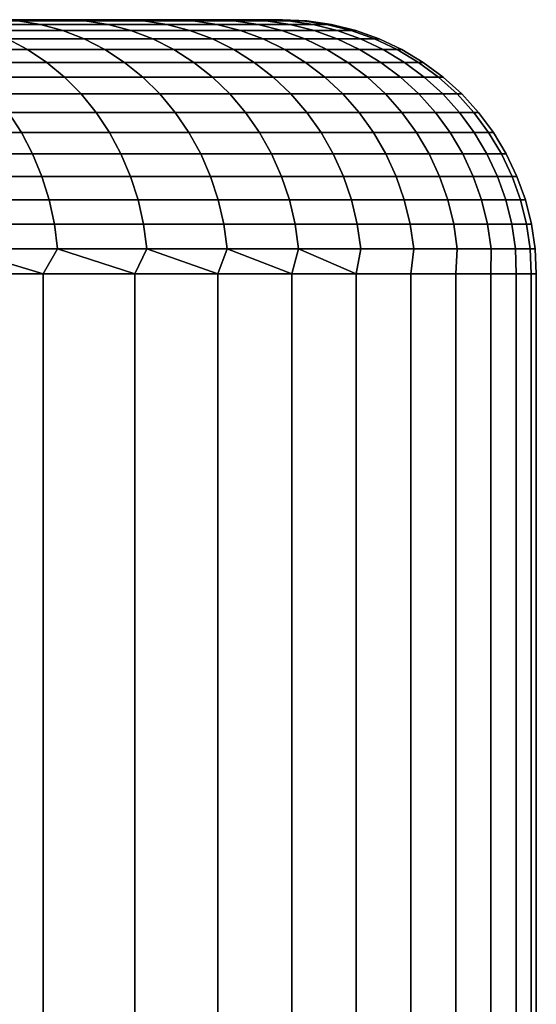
# Model space of a CAD drawing. Header units: metres. Extents: x -109 to 109, y -342 to 66.
# Tile 228 of 256: x 89 to 91, y 18 to 22. Entities that reach past the tile are written whole.
import ezdxf

# ---------------------------------------------------------------- set-up
doc = ezdxf.new("R2010")
doc.units = ezdxf.units.M
doc.layers.add('solid_K_24_62_16_000B91', color=7, linetype='CONTINUOUS')

msp = doc.modelspace()

# ---------------------------------------------------------------- linework, layer by layer
at = {"layer": 'solid_K_24_62_16_000B91'}
for points in [[(89.981125, 22, -0.713614), (63.004696, 22, -0.356733), (63, 22), (89.9953, 22, -0.356733)], [(63.004696, 22, 0.356733), (90, 22), (89.9953, 22, -0.356733), (63, 22)], [(89.957466, 22, -1.070775), (63.018879, 22, -0.713614), (63.004696, 22, -0.356733), (89.981125, 22, -0.713614)], [(63.018879, 22, 0.713614), (89.9953, 22, 0.356733), (90, 22), (63.004696, 22, 0.356733)], [(89.924301, 22, -1.427599), (63.042534, 22, -1.070775), (63.018879, 22, -0.713614), (89.957466, 22, -1.070775)], [(63.042534, 22, 1.070775), (89.981125, 22, 0.713614), (89.9953, 22, 0.356733), (63.018879, 22, 0.713614)], [(89.881607, 22, -1.783965), (63.075699, 22, -1.427599), (63.042534, 22, -1.070775), (89.924301, 22, -1.427599)], [(63.075699, 22, 1.427599), (89.957466, 22, 1.070775), (89.981125, 22, 0.713614), (63.042534, 22, 1.070775)], [(89.829414, 22, -2.139295), (63.118389, 22, -1.783965), (63.075699, 22, -1.427599), (89.881607, 22, -1.783965)], [(63.118389, 22, 1.783965), (89.924301, 22, 1.427599), (89.957466, 22, 1.070775), (63.075699, 22, 1.427599)], [(89.767723, 22, -2.493508), (63.170586, 22, -2.139295), (63.118389, 22, -1.783965), (89.829414, 22, -2.139295)], [(63.170586, 22, 2.139295), (89.881607, 22, 1.783965), (89.924301, 22, 1.427599), (63.118389, 22, 1.783965)], [(89.696594, 22, -2.846016), (63.232281, 22, -2.493508), (63.170586, 22, -2.139295), (89.767723, 22, -2.493508)], [(63.232281, 22, 2.493508), (89.829414, 22, 2.139295), (89.881607, 22, 1.783965), (63.170586, 22, 2.139295)], [(89.616058, 22, -3.196723), (63.303406, 22, -2.846016), (63.232281, 22, -2.493508), (89.696594, 22, -2.846016)], [(63.303406, 22, 2.846016), (89.767723, 22, 2.493508), (89.829414, 22, 2.139295), (63.232281, 22, 2.493508)], [(89.526215, 22, -3.545088), (63.383942, 22, -3.196723), (63.303406, 22, -2.846016), (89.616058, 22, -3.196723)], [(63.383942, 22, 3.196723), (89.696594, 22, 2.846016), (89.767723, 22, 2.493508), (63.303406, 22, 2.846016)], [(89.427124, 22, -3.890957), (63.473785, 22, -3.545088), (63.383942, 22, -3.196723), (89.526215, 22, -3.545088)], [(63.473785, 22, 3.545088), (89.616058, 22, 3.196723), (89.696594, 22, 2.846016), (63.383942, 22, 3.196723)], [(89.318893, 22, -4.233901), (63.57288, 22, -3.890957), (63.473785, 22, -3.545088), (89.427124, 22, -3.890957)], [(63.57288, 22, 3.890957), (89.526215, 22, 3.545088), (89.616058, 22, 3.196723), (63.473785, 22, 3.545088)], [(89.201607, 22, -4.573744), (63.681107, 22, -4.233901), (63.57288, 22, -3.890957), (89.318893, 22, -4.233901)], [(63.681107, 22, 4.233901), (89.427124, 22, 3.890957), (89.526215, 22, 3.545088), (63.57288, 22, 3.890957)], [(89.075333, 22, -4.910286), (63.798389, 22, -4.573744), (63.681107, 22, -4.233901), (89.201607, 22, -4.573744)], [(63.798389, 22, 4.573744), (89.318893, 22, 4.233901), (89.427124, 22, 3.890957), (63.681107, 22, 4.233901)], [(88.940186, 22, -5.243268), (63.924664, 22, -4.910286), (63.798389, 22, -4.573744), (89.075333, 22, -4.910286)], [(63.924664, 22, 4.910286), (89.201607, 22, 4.573744), (89.318893, 22, 4.233901), (63.798389, 22, 4.573744)], [(64.059814, 22, 5.243268), (89.075333, 22, 4.910286), (89.201607, 22, 4.573744), (63.924664, 22, 4.910286)], [(64.203819, 22, 5.572597), (88.940186, 22, 5.243268), (89.075333, 22, 4.910286), (64.059814, 22, 5.243268)], [(88.748962, 21.981033, 6.12243), (89.047897, 21.981033, 5.483751), (88.958839, 21.995319, 5.444831), (88.662025, 21.995319, 6.078978)], [(89.047897, 21.981033, -5.483751), (88.748962, 21.981033, -6.12243), (88.662025, 21.995319, -6.078978), (88.958839, 21.995319, -5.444831)], [(88.834221, 21.957281, 6.165047), (89.135239, 21.957281, 5.521922), (89.047897, 21.981033, 5.483751), (88.748962, 21.981033, 6.12243)], [(89.135239, 21.957281, -5.521922), (88.834221, 21.957281, -6.165047), (88.748962, 21.981033, -6.12243), (89.047897, 21.981033, -5.483751)], [(88.958839, 21.995319, -5.444831), (88.940186, 22, -5.243268), (89.075333, 22, -4.910286)], [(89.22261, 21.995319, 4.796247), (89.075333, 22, 4.910286), (88.940186, 22, 5.243268)], [(88.958839, 21.995319, 5.444831), (89.22261, 21.995319, 4.796247), (88.940186, 22, 5.243268)], [(89.22261, 21.995319, -4.796247), (88.958839, 21.995319, -5.444831), (89.075333, 22, -4.910286)], [(89.047897, 21.981033, 5.483751), (89.313553, 21.981033, 4.83053), (89.22261, 21.995319, 4.796247), (88.958839, 21.995319, 5.444831)], [(89.313553, 21.981033, -4.83053), (89.047897, 21.981033, -5.483751), (88.958839, 21.995319, -5.444831), (89.22261, 21.995319, -4.796247)], [(89.135239, 21.957281, 5.521922), (89.402748, 21.957281, 4.864154), (89.313553, 21.981033, 4.83053), (89.047897, 21.981033, 5.483751)], [(89.402748, 21.957281, -4.864154), (89.135239, 21.957281, -5.521922), (89.047897, 21.981033, -5.483751), (89.313553, 21.981033, -4.83053)], [(89.22261, 21.995319, -4.796247), (89.075333, 22, -4.910286), (89.201607, 22, -4.573744)], [(89.22261, 21.995319, 4.796247), (89.201607, 22, 4.573744), (89.075333, 22, 4.910286)], [(89.22261, 21.995319, -4.796247), (89.201607, 22, -4.573744), (89.318893, 22, -4.233901)], [(89.452652, 21.995319, 4.134943), (89.318893, 22, 4.233901), (89.201607, 22, 4.573744)], [(89.22261, 21.995319, 4.796247), (89.452652, 21.995319, 4.134943), (89.201607, 22, 4.573744)], [(89.452652, 21.995319, -4.134943), (89.22261, 21.995319, -4.796247), (89.318893, 22, -4.233901)], [(89.313553, 21.981033, 4.83053), (89.545235, 21.981033, 4.164499), (89.452652, 21.995319, 4.134943), (89.22261, 21.995319, 4.796247)], [(89.545235, 21.981033, -4.164499), (89.313553, 21.981033, -4.83053), (89.22261, 21.995319, -4.796247), (89.452652, 21.995319, -4.134943)], [(89.402748, 21.957281, 4.864154), (89.63604, 21.957281, 4.193487), (89.545235, 21.981033, 4.164499), (89.313553, 21.981033, 4.83053)], [(89.63604, 21.957281, -4.193487), (89.402748, 21.957281, -4.864154), (89.313553, 21.981033, -4.83053), (89.545235, 21.981033, -4.164499)], [(89.452652, 21.995319, -4.134943), (89.318893, 22, -4.233901), (89.427124, 22, -3.890957)], [(89.452652, 21.995319, 4.134943), (89.427124, 22, 3.890957), (89.318893, 22, 4.233901)], [(89.452652, 21.995319, -4.134943), (89.427124, 22, -3.890957), (89.526215, 22, -3.545088)], [(89.648338, 21.995319, 3.462674), (89.526215, 22, 3.545088), (89.427124, 22, 3.890957)], [(89.452652, 21.995319, 4.134943), (89.648338, 21.995319, 3.462674), (89.427124, 22, 3.890957)], [(89.648338, 21.995319, -3.462674), (89.452652, 21.995319, -4.134943), (89.526215, 22, -3.545088)], [(89.545235, 21.981033, 4.164499), (89.742325, 21.981033, 3.487425), (89.648338, 21.995319, 3.462674), (89.452652, 21.995319, 4.134943)], [(89.742325, 21.981033, -3.487425), (89.545235, 21.981033, -4.164499), (89.452652, 21.995319, -4.134943), (89.648338, 21.995319, -3.462674)], [(89.648338, 21.995319, -3.462674), (89.526215, 22, -3.545088), (89.616058, 22, -3.196723)], [(89.648338, 21.995319, 3.462674), (89.616058, 22, 3.196723), (89.526215, 22, 3.545088)], [(89.63604, 21.957281, 4.193487), (89.834496, 21.957281, 3.5117), (89.742325, 21.981033, 3.487425), (89.545235, 21.981033, 4.164499)], [(89.834496, 21.957281, -3.5117), (89.63604, 21.957281, -4.193487), (89.545235, 21.981033, -4.164499), (89.742325, 21.981033, -3.487425)], [(89.648338, 21.995319, -3.462674), (89.616058, 22, -3.196723), (89.696594, 22, -2.846016)], [(89.809158, 21.995319, 2.781223), (89.696594, 22, 2.846016), (89.616058, 22, 3.196723)], [(89.648338, 21.995319, 3.462674), (89.809158, 21.995319, 2.781223), (89.616058, 22, 3.196723)], [(89.809158, 21.995319, -2.781223), (89.648338, 21.995319, -3.462674), (89.696594, 22, -2.846016)], [(89.742325, 21.981033, 3.487425), (89.904289, 21.981033, 2.801103), (89.809158, 21.995319, 2.781223), (89.648338, 21.995319, 3.462674)], [(89.904289, 21.981033, -2.801103), (89.742325, 21.981033, -3.487425), (89.648338, 21.995319, -3.462674), (89.809158, 21.995319, -2.781223)], [(89.809158, 21.995319, -2.781223), (89.696594, 22, -2.846016), (89.767723, 22, -2.493508)], [(89.809158, 21.995319, 2.781223), (89.767723, 22, 2.493508), (89.696594, 22, 2.846016)], [(89.834496, 21.957281, 3.5117), (89.997597, 21.957281, 2.820601), (89.904289, 21.981033, 2.801103), (89.742325, 21.981033, 3.487425)], [(89.997597, 21.957281, -2.820601), (89.834496, 21.957281, -3.5117), (89.742325, 21.981033, -3.487425), (89.904289, 21.981033, -2.801103)], [(89.934685, 21.995319, -2.092396), (89.809158, 21.995319, -2.781223), (89.767723, 22, -2.493508), (89.829414, 22, -2.139295)], [(89.934685, 21.995319, 2.092396), (89.829414, 22, 2.139295), (89.767723, 22, 2.493508)], [(89.809158, 21.995319, 2.781223), (89.934685, 21.995319, 2.092396), (89.767723, 22, 2.493508)], [(89.904289, 21.981033, 2.801103), (90.030716, 21.981033, 2.107353), (89.934685, 21.995319, 2.092396), (89.809158, 21.995319, 2.781223)], [(90.030716, 21.981033, -2.107353), (89.904289, 21.981033, -2.801103), (89.809158, 21.995319, -2.781223), (89.934685, 21.995319, -2.092396)], [(89.934685, 21.995319, -2.092396), (89.829414, 22, -2.139295), (89.881607, 22, -1.783965)], [(89.934685, 21.995319, 2.092396), (89.881607, 22, 1.783965), (89.829414, 22, 2.139295)], [(90.024582, 21.995319, -1.398021), (89.934685, 21.995319, -2.092396), (89.881607, 22, -1.783965), (89.924301, 22, -1.427599)], [(90.024582, 21.995319, 1.398021), (89.924301, 22, 1.427599), (89.881607, 22, 1.783965)], [(89.934685, 21.995319, 2.092396), (90.024582, 21.995319, 1.398021), (89.881607, 22, 1.783965)], [(89.997597, 21.957281, 2.820601), (90.124901, 21.957281, 2.122021), (90.030716, 21.981033, 2.107353), (89.904289, 21.981033, 2.801103)], [(90.124901, 21.957281, -2.122021), (89.997597, 21.957281, -2.820601), (89.904289, 21.981033, -2.801103), (90.030716, 21.981033, -2.107353)], [(90.024582, 21.995319, -1.398021), (89.924301, 22, -1.427599), (89.957466, 22, -1.070775)], [(90.024582, 21.995319, 1.398021), (89.957466, 22, 1.070775), (89.924301, 22, 1.427599)], [(90.030716, 21.981033, 2.107353), (90.121262, 21.981033, 1.408014), (90.024582, 21.995319, 1.398021), (89.934685, 21.995319, 2.092396)], [(90.121262, 21.981033, -1.408014), (90.030716, 21.981033, -2.107353), (89.934685, 21.995319, -2.092396), (90.024582, 21.995319, -1.398021)], [(90.078621, 21.995319, -0.699939), (90.024582, 21.995319, -1.398021), (89.957466, 22, -1.070775), (89.981125, 22, -0.713614)], [(90.078621, 21.995319, 0.699939), (89.981125, 22, 0.713614), (89.957466, 22, 1.070775)], [(90.024582, 21.995319, 1.398021), (90.078621, 21.995319, 0.699939), (89.957466, 22, 1.070775)], [(90.078621, 21.995319, -0.699939), (89.981125, 22, -0.713614), (89.9953, 22, -0.356733)], [(90.078621, 21.995319, 0.699939), (89.9953, 22, 0.356733), (89.981125, 22, 0.713614)], [(90.096649, 21.995319), (90.078621, 21.995319, -0.699939), (89.9953, 22, -0.356733), (90, 22)], [(90.096649, 21.995319), (90, 22), (89.9953, 22, 0.356733)], [(90.078621, 21.995319, 0.699939), (90.096649, 21.995319), (89.9953, 22, 0.356733)], [(90.121262, 21.981033, 1.408014), (90.175682, 21.981033, 0.704942), (90.078621, 21.995319, 0.699939), (90.024582, 21.995319, 1.398021)], [(90.175682, 21.981033, -0.704942), (90.121262, 21.981033, -1.408014), (90.024582, 21.995319, -1.398021), (90.078621, 21.995319, -0.699939)], [(90.124901, 21.957281, 2.122021), (90.216072, 21.957281, 1.417815), (90.121262, 21.981033, 1.408014), (90.030716, 21.981033, 2.107353)], [(90.216072, 21.957281, -1.417815), (90.124901, 21.957281, -2.122021), (90.030716, 21.981033, -2.107353), (90.121262, 21.981033, -1.408014)], [(90.19384, 21.981033), (90.175682, 21.981033, -0.704942), (90.078621, 21.995319, -0.699939), (90.096649, 21.995319)], [(90.175682, 21.981033, 0.704942), (90.19384, 21.981033), (90.096649, 21.995319), (90.078621, 21.995319, 0.699939)], [(90.216072, 21.957281, 1.417815), (90.270874, 21.957281, 0.709849), (90.175682, 21.981033, 0.704942), (90.121262, 21.981033, 1.408014)], [(90.270874, 21.957281, -0.709849), (90.216072, 21.957281, -1.417815), (90.121262, 21.981033, -1.408014), (90.175682, 21.981033, -0.704942)], [(90.289154, 21.957281), (90.270874, 21.957281, -0.709849), (90.175682, 21.981033, -0.704942), (90.19384, 21.981033)], [(90.270874, 21.957281, 0.709849), (90.289154, 21.957281), (90.19384, 21.981033), (90.175682, 21.981033, 0.704942)], [(88.916985, 21.924292, 6.206416), (89.220024, 21.924292, 5.558975), (89.135239, 21.957281, 5.521922), (88.834221, 21.957281, 6.165047)], [(89.220024, 21.924292, -5.558975), (88.916985, 21.924292, -6.206416), (88.834221, 21.957281, -6.165047), (89.135239, 21.957281, -5.521922)], [(89.220024, 21.924292, 5.558975), (89.489326, 21.924292, 4.896793), (89.402748, 21.957281, 4.864154), (89.135239, 21.957281, 5.521922)], [(89.489326, 21.924292, -4.896793), (89.220024, 21.924292, -5.558975), (89.135239, 21.957281, -5.521922), (89.402748, 21.957281, -4.864154)], [(89.489326, 21.924292, 4.896793), (89.724182, 21.924292, 4.221626), (89.63604, 21.957281, 4.193487), (89.402748, 21.957281, 4.864154)], [(89.724182, 21.924292, -4.221626), (89.489326, 21.924292, -4.896793), (89.402748, 21.957281, -4.864154), (89.63604, 21.957281, -4.193487)], [(89.724182, 21.924292, 4.221626), (89.923973, 21.924292, 3.535264), (89.834496, 21.957281, 3.5117), (89.63604, 21.957281, 4.193487)], [(89.923973, 21.924292, -3.535264), (89.724182, 21.924292, -4.221626), (89.63604, 21.957281, -4.193487), (89.834496, 21.957281, -3.5117)], [(89.923973, 21.924292, 3.535264), (90.088165, 21.924292, 2.839527), (89.997597, 21.957281, 2.820601), (89.834496, 21.957281, 3.5117)], [(90.088165, 21.924292, -2.839527), (89.923973, 21.924292, -3.535264), (89.834496, 21.957281, -3.5117), (89.997597, 21.957281, -2.820601)], [(90.088165, 21.924292, 2.839527), (90.216324, 21.924292, 2.136261), (90.124901, 21.957281, 2.122021), (89.997597, 21.957281, 2.820601)], [(90.216324, 21.924292, -2.136261), (90.088165, 21.924292, -2.839527), (89.997597, 21.957281, -2.820601), (90.124901, 21.957281, -2.122021)], [(90.216324, 21.924292, 2.136261), (90.308113, 21.924292, 1.427329), (90.216072, 21.957281, 1.417815), (90.124901, 21.957281, 2.122021)], [(90.308113, 21.924292, -1.427329), (90.216324, 21.924292, -2.136261), (90.124901, 21.957281, -2.122021), (90.216072, 21.957281, -1.417815)], [(90.308113, 21.924292, 1.427329), (90.363281, 21.924292, 0.714612), (90.270874, 21.957281, 0.709849), (90.216072, 21.957281, 1.417815)], [(90.363281, 21.924292, -0.714612), (90.308113, 21.924292, -1.427329), (90.216072, 21.957281, -1.417815), (90.270874, 21.957281, -0.709849)], [(90.381683, 21.924292), (90.363281, 21.924292, -0.714612), (90.270874, 21.957281, -0.709849), (90.289154, 21.957281)], [(90.363281, 21.924292, 0.714612), (90.381683, 21.924292), (90.289154, 21.957281), (90.270874, 21.957281, 0.709849)], [(88.658348, 21.882383, 6.881158), (88.99646, 21.882383, 6.246138), (88.916985, 21.924292, 6.206416), (88.581024, 21.924292, 6.837398)], [(88.99646, 21.882383, -6.246138), (88.658348, 21.882383, -6.881158), (88.581024, 21.924292, -6.837398), (88.916985, 21.924292, -6.206416)], [(88.99646, 21.882383, 6.246138), (89.30143, 21.882383, 5.594553), (89.220024, 21.924292, 5.558975), (88.916985, 21.924292, 6.206416)], [(89.30143, 21.882383, -5.594553), (88.99646, 21.882383, -6.246138), (88.916985, 21.924292, -6.206416), (89.220024, 21.924292, -5.558975)], [(89.30143, 21.882383, 5.594553), (89.572464, 21.882383, 4.928134), (89.489326, 21.924292, 4.896793), (89.220024, 21.924292, 5.558975)], [(89.572464, 21.882383, -4.928134), (89.30143, 21.882383, -5.594553), (89.220024, 21.924292, -5.558975), (89.489326, 21.924292, -4.896793)], [(89.572464, 21.882383, 4.928134), (89.808823, 21.882383, 4.248646), (89.724182, 21.924292, 4.221626), (89.489326, 21.924292, 4.896793)], [(89.808823, 21.882383, -4.248646), (89.572464, 21.882383, -4.928134), (89.489326, 21.924292, -4.896793), (89.724182, 21.924292, -4.221626)], [(89.808823, 21.882383, 4.248646), (90.009888, 21.882383, 3.557891), (89.923973, 21.924292, 3.535264), (89.724182, 21.924292, 4.221626)], [(90.009888, 21.882383, -3.557891), (89.808823, 21.882383, -4.248646), (89.724182, 21.924292, -4.221626), (89.923973, 21.924292, -3.535264)], [(90.009888, 21.882383, 3.557891), (90.175133, 21.882383, 2.857701), (90.088165, 21.924292, 2.839527), (89.923973, 21.924292, 3.535264)], [(90.175133, 21.882383, -2.857701), (90.009888, 21.882383, -3.557891), (89.923973, 21.924292, -3.535264), (90.088165, 21.924292, -2.839527)], [(90.175133, 21.882383, 2.857701), (90.304115, 21.882383, 2.149933), (90.216324, 21.924292, 2.136261), (90.088165, 21.924292, 2.839527)], [(90.304115, 21.882383, -2.149933), (90.175133, 21.882383, -2.857701), (90.088165, 21.924292, -2.839527), (90.216324, 21.924292, -2.136261)], [(90.304115, 21.882383, 2.149933), (90.396484, 21.882383, 1.436464), (90.308113, 21.924292, 1.427329), (90.216324, 21.924292, 2.136261)], [(90.396484, 21.882383, -1.436464), (90.304115, 21.882383, -2.149933), (90.216324, 21.924292, -2.136261), (90.308113, 21.924292, -1.427329)], [(90.396484, 21.882383, 1.436464), (90.452003, 21.882383, 0.719186), (90.363281, 21.924292, 0.714612), (90.308113, 21.924292, 1.427329)], [(90.452003, 21.882383, -0.719186), (90.396484, 21.882383, -1.436464), (90.308113, 21.924292, -1.427329), (90.363281, 21.924292, -0.714612)], [(90.470528, 21.882383), (90.452003, 21.882383, -0.719186), (90.363281, 21.924292, -0.714612), (90.381683, 21.924292)], [(90.452003, 21.882383, 0.719186), (90.470528, 21.882383), (90.381683, 21.924292), (90.363281, 21.924292, 0.714612)], [(88.731712, 21.831961, 6.922682), (89.071869, 21.831961, 6.28383), (88.99646, 21.882383, 6.246138), (88.658348, 21.882383, 6.881158)], [(89.071869, 21.831961, -6.28383), (88.731712, 21.831961, -6.922682), (88.658348, 21.882383, -6.881158), (88.99646, 21.882383, -6.246138)], [(89.071869, 21.831961, 6.28383), (89.378685, 21.831961, 5.628314), (89.30143, 21.882383, 5.594553), (88.99646, 21.882383, 6.246138)], [(89.378685, 21.831961, -5.628314), (89.071869, 21.831961, -6.28383), (88.99646, 21.882383, -6.246138), (89.30143, 21.882383, -5.594553)], [(89.378685, 21.831961, 5.628314), (89.651344, 21.831961, 4.957872), (89.572464, 21.882383, 4.928134), (89.30143, 21.882383, 5.594553)], [(89.651344, 21.831961, -4.957872), (89.378685, 21.831961, -5.628314), (89.30143, 21.882383, -5.594553), (89.572464, 21.882383, -4.928134)], [(89.651344, 21.831961, 4.957872), (89.88913, 21.831961, 4.274284), (89.808823, 21.882383, 4.248646), (89.572464, 21.882383, 4.928134)], [(89.88913, 21.831961, -4.274284), (89.651344, 21.831961, -4.957872), (89.572464, 21.882383, -4.928134), (89.808823, 21.882383, -4.248646)], [(89.88913, 21.831961, 4.274284), (90.091415, 21.831961, 3.579361), (90.009888, 21.882383, 3.557891), (89.808823, 21.882383, 4.248646)], [(90.091415, 21.831961, -3.579361), (89.88913, 21.831961, -4.274284), (89.808823, 21.882383, -4.248646), (90.009888, 21.882383, -3.557891)], [(90.091415, 21.831961, 3.579361), (90.257652, 21.831961, 2.874946), (90.175133, 21.882383, 2.857701), (90.009888, 21.882383, 3.557891)], [(90.257652, 21.831961, -2.874946), (90.091415, 21.831961, -3.579361), (90.009888, 21.882383, -3.557891), (90.175133, 21.882383, -2.857701)], [(90.257652, 21.831961, 2.874946), (90.387413, 21.831961, 2.162907), (90.304115, 21.882383, 2.149933), (90.175133, 21.882383, 2.857701)], [(90.387413, 21.831961, -2.162907), (90.257652, 21.831961, -2.874946), (90.175133, 21.882383, -2.857701), (90.304115, 21.882383, -2.149933)], [(90.387413, 21.831961, 2.162907), (90.480347, 21.831961, 1.445132), (90.396484, 21.882383, 1.436464), (90.304115, 21.882383, 2.149933)], [(90.480347, 21.831961, -1.445132), (90.387413, 21.831961, -2.162907), (90.304115, 21.882383, -2.149933), (90.396484, 21.882383, -1.436464)], [(90.480347, 21.831961, 1.445132), (90.536201, 21.831961, 0.723525), (90.452003, 21.882383, 0.719186), (90.396484, 21.882383, 1.436464)], [(90.536201, 21.831961, -0.723525), (90.480347, 21.831961, -1.445132), (90.396484, 21.882383, -1.436464), (90.452003, 21.882383, -0.719186)], [(90.536201, 21.831961, 0.723525), (90.554832, 21.831961), (90.470528, 21.882383), (90.452003, 21.882383, 0.719186)], [(90.452003, 21.882383, -0.719186), (90.470528, 21.882383), (90.554832, 21.831961), (90.536201, 21.831961, -0.723525)], [(88.800423, 21.773508, 6.961569), (89.142487, 21.773508, 6.319128), (89.071869, 21.831961, 6.28383), (88.731712, 21.831961, 6.922682)], [(89.142487, 21.773508, -6.319128), (88.800423, 21.773508, -6.961569), (88.731712, 21.831961, -6.922682), (89.071869, 21.831961, -6.28383)], [(89.142487, 21.773508, 6.319128), (89.451027, 21.773508, 5.65993), (89.378685, 21.831961, 5.628314), (89.071869, 21.831961, 6.28383)], [(89.451027, 21.773508, -5.65993), (89.142487, 21.773508, -6.319128), (89.071869, 21.831961, -6.28383), (89.378685, 21.831961, -5.628314)], [(89.451027, 21.773508, 5.65993), (89.72522, 21.773508, 4.985723), (89.651344, 21.831961, 4.957872), (89.378685, 21.831961, 5.628314)], [(89.72522, 21.773508, -4.985723), (89.451027, 21.773508, -5.65993), (89.378685, 21.831961, -5.628314), (89.651344, 21.831961, -4.957872)], [(89.72522, 21.773508, 4.985723), (89.964348, 21.773508, 4.298294), (89.88913, 21.831961, 4.274284), (89.651344, 21.831961, 4.957872)], [(89.964348, 21.773508, -4.298294), (89.72522, 21.773508, -4.985723), (89.651344, 21.831961, -4.957872), (89.88913, 21.831961, -4.274284)], [(89.964348, 21.773508, 4.298294), (90.167763, 21.773508, 3.599467), (90.091415, 21.831961, 3.579361), (89.88913, 21.831961, 4.274284)], [(90.167763, 21.773508, -3.599467), (89.964348, 21.773508, -4.298294), (89.88913, 21.831961, -4.274284), (90.091415, 21.831961, -3.579361)], [(90.167763, 21.773508, 3.599467), (90.334938, 21.773508, 2.891095), (90.257652, 21.831961, 2.874946), (90.091415, 21.831961, 3.579361)], [(90.334938, 21.773508, -2.891095), (90.167763, 21.773508, -3.599467), (90.091415, 21.831961, -3.579361), (90.257652, 21.831961, -2.874946)], [(90.334938, 21.773508, 2.891095), (90.465424, 21.773508, 2.175056), (90.387413, 21.831961, 2.162907), (90.257652, 21.831961, 2.874946)], [(90.465424, 21.773508, -2.175056), (90.334938, 21.773508, -2.891095), (90.257652, 21.831961, -2.874946), (90.387413, 21.831961, -2.162907)], [(90.465424, 21.773508, 2.175056), (90.558876, 21.773508, 1.45325), (90.480347, 21.831961, 1.445132), (90.387413, 21.831961, 2.162907)], [(90.558876, 21.773508, -1.45325), (90.465424, 21.773508, -2.175056), (90.387413, 21.831961, -2.162907), (90.480347, 21.831961, -1.445132)], [(90.558876, 21.773508, 1.45325), (90.615044, 21.773508, 0.72759), (90.536201, 21.831961, 0.723525), (90.480347, 21.831961, 1.445132)], [(90.615044, 21.773508, -0.72759), (90.558876, 21.773508, -1.45325), (90.480347, 21.831961, -1.445132), (90.536201, 21.831961, -0.723525)], [(90.615044, 21.773508, 0.72759), (90.633789, 21.773508), (90.554832, 21.831961), (90.536201, 21.831961, 0.723525)], [(90.536201, 21.831961, -0.723525), (90.554832, 21.831961), (90.633789, 21.773508), (90.615044, 21.773508, -0.72759)], [(88.863815, 21.707592, 6.997444), (89.207642, 21.707592, 6.351692), (89.142487, 21.773508, 6.319128), (88.800423, 21.773508, 6.961569)], [(89.207642, 21.707592, -6.351692), (88.863815, 21.707592, -6.997444), (88.800423, 21.773508, -6.961569), (89.142487, 21.773508, -6.319128)], [(89.207642, 21.707592, 6.351692), (89.517769, 21.707592, 5.689097), (89.451027, 21.773508, 5.65993), (89.142487, 21.773508, 6.319128)], [(89.517769, 21.707592, -5.689097), (89.207642, 21.707592, -6.351692), (89.142487, 21.773508, -6.319128), (89.451027, 21.773508, -5.65993)], [(89.517769, 21.707592, 5.689097), (89.793373, 21.707592, 5.011415), (89.72522, 21.773508, 4.985723), (89.451027, 21.773508, 5.65993)], [(89.793373, 21.707592, -5.011415), (89.517769, 21.707592, -5.689097), (89.451027, 21.773508, -5.65993), (89.72522, 21.773508, -4.985723)], [(89.793373, 21.707592, 5.011415), (90.03373, 21.707592, 4.320444), (89.964348, 21.773508, 4.298294), (89.72522, 21.773508, 4.985723)], [(90.03373, 21.707592, -4.320444), (89.793373, 21.707592, -5.011415), (89.72522, 21.773508, -4.985723), (89.964348, 21.773508, -4.298294)], [(90.03373, 21.707592, 4.320444), (90.238197, 21.707592, 3.618016), (90.167763, 21.773508, 3.599467), (89.964348, 21.773508, 4.298294)], [(90.238197, 21.707592, -3.618016), (90.03373, 21.707592, -4.320444), (89.964348, 21.773508, -4.298294), (90.167763, 21.773508, -3.599467)], [(90.238197, 21.707592, 3.618016), (90.406235, 21.707592, 2.905994), (90.334938, 21.773508, 2.891095), (90.167763, 21.773508, 3.599467)], [(90.406235, 21.707592, -2.905994), (90.238197, 21.707592, -3.618016), (90.167763, 21.773508, -3.599467), (90.334938, 21.773508, -2.891095)], [(90.406235, 21.707592, 2.905994), (90.537392, 21.707592, 2.186265), (90.465424, 21.773508, 2.175056), (90.334938, 21.773508, 2.891095)], [(90.537392, 21.707592, -2.186265), (90.406235, 21.707592, -2.905994), (90.334938, 21.773508, -2.891095), (90.465424, 21.773508, -2.175056)], [(90.537392, 21.707592, 2.186265), (90.631325, 21.707592, 1.460739), (90.558876, 21.773508, 1.45325), (90.465424, 21.773508, 2.175056)], [(90.631325, 21.707592, -1.460739), (90.537392, 21.707592, -2.186265), (90.465424, 21.773508, -2.175056), (90.558876, 21.773508, -1.45325)], [(90.631325, 21.707592, 1.460739), (90.687782, 21.707592, 0.731339), (90.615044, 21.773508, 0.72759), (90.558876, 21.773508, 1.45325)], [(90.687782, 21.707592, -0.731339), (90.631325, 21.707592, -1.460739), (90.558876, 21.773508, -1.45325), (90.615044, 21.773508, -0.72759)], [(90.687782, 21.707592, 0.731339), (90.706619, 21.707592), (90.633789, 21.773508), (90.615044, 21.773508, 0.72759)], [(90.615044, 21.773508, -0.72759), (90.633789, 21.773508), (90.706619, 21.707592), (90.687782, 21.707592, -0.731339)], [(88.921265, 21.634848, 7.02996), (89.266685, 21.634848, 6.381207), (89.207642, 21.707592, 6.351692), (88.863815, 21.707592, 6.997444)], [(89.266685, 21.634848, -6.381207), (88.921265, 21.634848, -7.02996), (88.863815, 21.707592, -6.997444), (89.207642, 21.707592, -6.351692)], [(89.266685, 21.634848, 6.381207), (89.578255, 21.634848, 5.715533), (89.517769, 21.707592, 5.689097), (89.207642, 21.707592, 6.351692)], [(89.578255, 21.634848, -5.715533), (89.266685, 21.634848, -6.381207), (89.207642, 21.707592, -6.351692), (89.517769, 21.707592, -5.689097)], [(89.578255, 21.634848, 5.715533), (89.855148, 21.634848, 5.034702), (89.793373, 21.707592, 5.011415), (89.517769, 21.707592, 5.689097)], [(89.855148, 21.634848, -5.034702), (89.578255, 21.634848, -5.715533), (89.517769, 21.707592, -5.689097), (89.793373, 21.707592, -5.011415)], [(89.855148, 21.634848, 5.034702), (90.096619, 21.634848, 4.34052), (90.03373, 21.707592, 4.320444), (89.793373, 21.707592, 5.011415)], [(90.096619, 21.634848, -4.34052), (89.855148, 21.634848, -5.034702), (89.793373, 21.707592, -5.011415), (90.03373, 21.707592, -4.320444)], [(90.096619, 21.634848, 4.34052), (90.302032, 21.634848, 3.634828), (90.238197, 21.707592, 3.618016), (90.03373, 21.707592, 4.320444)], [(90.302032, 21.634848, -3.634828), (90.096619, 21.634848, -4.34052), (90.03373, 21.707592, -4.320444), (90.238197, 21.707592, -3.618016)], [(90.302032, 21.634848, 3.634828), (90.470848, 21.634848, 2.919497), (90.406235, 21.707592, 2.905994), (90.238197, 21.707592, 3.618016)], [(90.470848, 21.634848, -2.919497), (90.302032, 21.634848, -3.634828), (90.238197, 21.707592, -3.618016), (90.406235, 21.707592, -2.905994)], [(90.470848, 21.634848, 2.919497), (90.602623, 21.634848, 2.196424), (90.537392, 21.707592, 2.186265), (90.406235, 21.707592, 2.905994)], [(90.602623, 21.634848, -2.196424), (90.470848, 21.634848, -2.919497), (90.406235, 21.707592, -2.905994), (90.537392, 21.707592, -2.186265)], [(90.602623, 21.634848, 2.196424), (90.696991, 21.634848, 1.467527), (90.631325, 21.707592, 1.460739), (90.537392, 21.707592, 2.186265)], [(90.696991, 21.634848, -1.467527), (90.602623, 21.634848, -2.196424), (90.537392, 21.707592, -2.186265), (90.631325, 21.707592, -1.460739)], [(90.696991, 21.634848, 1.467527), (90.753716, 21.634848, 0.734738), (90.687782, 21.707592, 0.731339), (90.631325, 21.707592, 1.460739)], [(90.753716, 21.634848, -0.734738), (90.696991, 21.634848, -1.467527), (90.631325, 21.707592, -1.460739), (90.687782, 21.707592, -0.731339)], [(90.753716, 21.634848, 0.734738), (90.772636, 21.634848), (90.706619, 21.707592), (90.687782, 21.707592, 0.731339)], [(90.687782, 21.707592, -0.731339), (90.706619, 21.707592), (90.772636, 21.634848), (90.753716, 21.634848, -0.734738)], [(88.592316, 21.555979, 7.691499), (88.972229, 21.555979, 7.058803), (88.921265, 21.634848, 7.02996), (88.5429, 21.634848, 7.66007)], [(88.972229, 21.555979, -7.058803), (88.592316, 21.555979, -7.691499), (88.5429, 21.634848, -7.66007), (88.921265, 21.634848, -7.02996)], [(88.972229, 21.555979, 7.058803), (89.319069, 21.555979, 6.407389), (89.266685, 21.634848, 6.381207), (88.921265, 21.634848, 7.02996)], [(89.319069, 21.555979, -6.407389), (88.972229, 21.555979, -7.058803), (88.921265, 21.634848, -7.02996), (89.266685, 21.634848, -6.381207)], [(89.319069, 21.555979, 6.407389), (89.63192, 21.555979, 5.738984), (89.578255, 21.634848, 5.715533), (89.266685, 21.634848, 6.381207)], [(89.63192, 21.555979, -5.738984), (89.319069, 21.555979, -6.407389), (89.266685, 21.634848, -6.381207), (89.578255, 21.634848, -5.715533)], [(89.63192, 21.555979, 5.738984), (89.909943, 21.555979, 5.055359), (89.855148, 21.634848, 5.034702), (89.578255, 21.634848, 5.715533)], [(89.909943, 21.555979, -5.055359), (89.63192, 21.555979, -5.738984), (89.578255, 21.634848, -5.715533), (89.855148, 21.634848, -5.034702)], [(89.909943, 21.555979, 5.055359), (90.152405, 21.555979, 4.358329), (90.096619, 21.634848, 4.34052), (89.855148, 21.634848, 5.034702)], [(90.152405, 21.555979, -4.358329), (89.909943, 21.555979, -5.055359), (89.855148, 21.634848, -5.034702), (90.096619, 21.634848, -4.34052)], [(90.152405, 21.555979, 4.358329), (90.358665, 21.555979, 3.649742), (90.302032, 21.634848, 3.634828), (90.096619, 21.634848, 4.34052)], [(90.358665, 21.555979, -3.649742), (90.152405, 21.555979, -4.358329), (90.096619, 21.634848, -4.34052), (90.302032, 21.634848, -3.634828)], [(90.358665, 21.555979, 3.649742), (90.528175, 21.555979, 2.931476), (90.470848, 21.634848, 2.919497), (90.302032, 21.634848, 3.634828)], [(90.528175, 21.555979, -2.931476), (90.358665, 21.555979, -3.649742), (90.302032, 21.634848, -3.634828), (90.470848, 21.634848, -2.919497)], [(90.528175, 21.555979, 2.931476), (90.660484, 21.555979, 2.205436), (90.602623, 21.634848, 2.196424), (90.470848, 21.634848, 2.919497)], [(90.660484, 21.555979, -2.205436), (90.528175, 21.555979, -2.931476), (90.470848, 21.634848, -2.919497), (90.602623, 21.634848, -2.196424)], [(90.660484, 21.555979, 2.205436), (90.755241, 21.555979, 1.473548), (90.696991, 21.634848, 1.467527), (90.602623, 21.634848, 2.196424)], [(90.755241, 21.555979, -1.473548), (90.660484, 21.555979, -2.205436), (90.602623, 21.634848, -2.196424), (90.696991, 21.634848, -1.467527)], [(90.755241, 21.555979, 1.473548), (90.812195, 21.555979, 0.737752), (90.753716, 21.634848, 0.734738), (90.696991, 21.634848, 1.467527)], [(90.812195, 21.555979, -0.737752), (90.755241, 21.555979, -1.473548), (90.696991, 21.634848, -1.467527), (90.753716, 21.634848, -0.734738)], [(90.812195, 21.555979, 0.737752), (90.8312, 21.555979), (90.772636, 21.634848), (90.753716, 21.634848, 0.734738)], [(90.753716, 21.634848, -0.734738), (90.772636, 21.634848), (90.8312, 21.555979), (90.812195, 21.555979, -0.737752)], [(88.634956, 21.471743, 7.718623), (89.016212, 21.471743, 7.083696), (88.972229, 21.555979, 7.058803), (88.592316, 21.555979, 7.691499)], [(89.016212, 21.471743, -7.083696), (88.634956, 21.471743, -7.718623), (88.592316, 21.555979, -7.691499), (88.972229, 21.555979, -7.058803)], [(89.016212, 21.471743, 7.083696), (89.364281, 21.471743, 6.429985), (89.319069, 21.555979, 6.407389), (88.972229, 21.555979, 7.058803)], [(89.364281, 21.471743, -6.429985), (89.016212, 21.471743, -7.083696), (88.972229, 21.555979, -7.058803), (89.319069, 21.555979, -6.407389)], [(89.364281, 21.471743, 6.429985), (89.67823, 21.471743, 5.759223), (89.63192, 21.555979, 5.738984), (89.319069, 21.555979, 6.407389)], [(89.67823, 21.471743, -5.759223), (89.364281, 21.471743, -6.429985), (89.319069, 21.555979, -6.407389), (89.63192, 21.555979, -5.738984)], [(89.67823, 21.471743, 5.759223), (89.95723, 21.471743, 5.073187), (89.909943, 21.555979, 5.055359), (89.63192, 21.555979, 5.738984)], [(89.95723, 21.471743, -5.073187), (89.67823, 21.471743, -5.759223), (89.63192, 21.555979, -5.738984), (89.909943, 21.555979, -5.055359)], [(89.95723, 21.471743, 5.073187), (90.200554, 21.471743, 4.373699), (90.152405, 21.555979, 4.358329), (89.909943, 21.555979, 5.055359)], [(90.200554, 21.471743, -4.373699), (89.95723, 21.471743, -5.073187), (89.909943, 21.555979, -5.055359), (90.152405, 21.555979, -4.358329)], [(90.200554, 21.471743, 4.373699), (90.407539, 21.471743, 3.662613), (90.358665, 21.555979, 3.649742), (90.152405, 21.555979, 4.358329)], [(90.407539, 21.471743, -3.662613), (90.200554, 21.471743, -4.373699), (90.152405, 21.555979, -4.358329), (90.358665, 21.555979, -3.649742)], [(90.407539, 21.471743, 3.662613), (90.577644, 21.471743, 2.941814), (90.528175, 21.555979, 2.931476), (90.358665, 21.555979, 3.649742)], [(90.577644, 21.471743, -2.941814), (90.407539, 21.471743, -3.662613), (90.358665, 21.555979, -3.649742), (90.528175, 21.555979, -2.931476)], [(90.577644, 21.471743, 2.941814), (90.710419, 21.471743, 2.213214), (90.660484, 21.555979, 2.205436), (90.528175, 21.555979, 2.931476)], [(90.710419, 21.471743, -2.213214), (90.577644, 21.471743, -2.941814), (90.528175, 21.555979, -2.931476), (90.660484, 21.555979, -2.205436)], [(90.710419, 21.471743, 2.213214), (90.805511, 21.471743, 1.478744), (90.755241, 21.555979, 1.473548), (90.660484, 21.555979, 2.205436)], [(90.805511, 21.471743, -1.478744), (90.710419, 21.471743, -2.213214), (90.660484, 21.555979, -2.205436), (90.755241, 21.555979, -1.473548)], [(90.805511, 21.471743, 1.478744), (90.862671, 21.471743, 0.740354), (90.812195, 21.555979, 0.737752), (90.755241, 21.555979, 1.473548)], [(90.862671, 21.471743, -0.740354), (90.805511, 21.471743, -1.478744), (90.755241, 21.555979, -1.473548), (90.812195, 21.555979, -0.737752)], [(90.862671, 21.471743, 0.740354), (90.881737, 21.471743), (90.8312, 21.555979), (90.812195, 21.555979, 0.737752)], [(90.812195, 21.555979, -0.737752), (90.8312, 21.555979), (90.881737, 21.471743), (90.862671, 21.471743, -0.740354)], [(88.670425, 21.382956, 7.741181), (89.052788, 21.382956, 7.104398), (89.016212, 21.471743, 7.083696), (88.634956, 21.471743, 7.718623)], [(89.052788, 21.382956, -7.104398), (88.670425, 21.382956, -7.741181), (88.634956, 21.471743, -7.718623), (89.016212, 21.471743, -7.083696)], [(89.052788, 21.382956, 7.104398), (89.401871, 21.382956, 6.448777), (89.364281, 21.471743, 6.429985), (89.016212, 21.471743, 7.083696)], [(89.401871, 21.382956, -6.448777), (89.052788, 21.382956, -7.104398), (89.016212, 21.471743, -7.083696), (89.364281, 21.471743, -6.429985)], [(89.401871, 21.382956, 6.448777), (89.716743, 21.382956, 5.776054), (89.67823, 21.471743, 5.759223), (89.364281, 21.471743, 6.429985)], [(89.716743, 21.382956, -5.776054), (89.401871, 21.382956, -6.448777), (89.364281, 21.471743, -6.429985), (89.67823, 21.471743, -5.759223)], [(89.716743, 21.382956, 5.776054), (89.996559, 21.382956, 5.088014), (89.95723, 21.471743, 5.073187), (89.67823, 21.471743, 5.759223)], [(89.996559, 21.382956, -5.088014), (89.716743, 21.382956, -5.776054), (89.67823, 21.471743, -5.759223), (89.95723, 21.471743, -5.073187)], [(89.996559, 21.382956, 5.088014), (90.240593, 21.382956, 4.386481), (90.200554, 21.471743, 4.373699), (89.95723, 21.471743, 5.073187)], [(90.240593, 21.382956, -4.386481), (89.996559, 21.382956, -5.088014), (89.95723, 21.471743, -5.073187), (90.200554, 21.471743, -4.373699)], [(90.240593, 21.382956, 4.386481), (90.448181, 21.382956, 3.673317), (90.407539, 21.471743, 3.662613), (90.200554, 21.471743, 4.373699)], [(90.448181, 21.382956, -3.673317), (90.240593, 21.382956, -4.386481), (90.200554, 21.471743, -4.373699), (90.407539, 21.471743, -3.662613)], [(90.448181, 21.382956, 3.673317), (90.61879, 21.382956, 2.950411), (90.577644, 21.471743, 2.941814), (90.407539, 21.471743, 3.662613)], [(90.61879, 21.382956, -2.950411), (90.448181, 21.382956, -3.673317), (90.407539, 21.471743, -3.662613), (90.577644, 21.471743, -2.941814)], [(90.61879, 21.382956, 2.950411), (90.751953, 21.382956, 2.219682), (90.710419, 21.471743, 2.213214), (90.577644, 21.471743, 2.941814)], [(90.751953, 21.382956, -2.219682), (90.61879, 21.382956, -2.950411), (90.577644, 21.471743, -2.941814), (90.710419, 21.471743, -2.213214)], [(90.751953, 21.382956, 2.219682), (90.847321, 21.382956, 1.483066), (90.805511, 21.471743, 1.478744), (90.710419, 21.471743, 2.213214)], [(90.847321, 21.382956, -1.483066), (90.751953, 21.382956, -2.219682), (90.710419, 21.471743, -2.213214), (90.805511, 21.471743, -1.478744)], [(90.847321, 21.382956, 1.483066), (90.90464, 21.382956, 0.742518), (90.862671, 21.471743, 0.740354), (90.805511, 21.471743, 1.478744)], [(90.90464, 21.382956, -0.742518), (90.847321, 21.382956, -1.483066), (90.805511, 21.471743, -1.478744), (90.862671, 21.471743, -0.740354)], [(90.90464, 21.382956, 0.742518), (90.923767, 21.382956), (90.881737, 21.471743), (90.862671, 21.471743, 0.740354)], [(90.862671, 21.471743, -0.740354), (90.881737, 21.471743), (90.923767, 21.382956), (90.90464, 21.382956, -0.742518)], [(88.698364, 21.290472, 7.758954), (89.081612, 21.290472, 7.12071), (89.052788, 21.382956, 7.104398), (88.670425, 21.382956, 7.741181)], [(89.081612, 21.290472, -7.12071), (88.698364, 21.290472, -7.758954), (88.670425, 21.382956, -7.741181), (89.052788, 21.382956, -7.104398)], [(89.081612, 21.290472, 7.12071), (89.431496, 21.290472, 6.463583), (89.401871, 21.382956, 6.448777), (89.052788, 21.382956, 7.104398)], [(89.431496, 21.290472, -6.463583), (89.081612, 21.290472, -7.12071), (89.052788, 21.382956, -7.104398), (89.401871, 21.382956, -6.448777)], [(89.431496, 21.290472, 6.463583), (89.747086, 21.290472, 5.789315), (89.716743, 21.382956, 5.776054), (89.401871, 21.382956, 6.448777)], [(89.747086, 21.290472, -5.789315), (89.431496, 21.290472, -6.463583), (89.401871, 21.382956, -6.448777), (89.716743, 21.382956, -5.776054)], [(89.747086, 21.290472, 5.789315), (90.02755, 21.290472, 5.099696), (89.996559, 21.382956, 5.088014), (89.716743, 21.382956, 5.776054)], [(90.02755, 21.290472, -5.099696), (89.747086, 21.290472, -5.789315), (89.716743, 21.382956, -5.776054), (89.996559, 21.382956, -5.088014)], [(90.02755, 21.290472, 5.099696), (90.272141, 21.290472, 4.396553), (90.240593, 21.382956, 4.386481), (89.996559, 21.382956, 5.088014)], [(90.272141, 21.290472, -4.396553), (90.02755, 21.290472, -5.099696), (89.996559, 21.382956, -5.088014), (90.240593, 21.382956, -4.386481)], [(90.272141, 21.290472, 4.396553), (90.480209, 21.290472, 3.681751), (90.448181, 21.382956, 3.673317), (90.240593, 21.382956, 4.386481)], [(90.480209, 21.290472, -3.681751), (90.272141, 21.290472, -4.396553), (90.240593, 21.382956, -4.386481), (90.448181, 21.382956, -3.673317)], [(90.480209, 21.290472, 3.681751), (90.651199, 21.290472, 2.957185), (90.61879, 21.382956, 2.950411), (90.448181, 21.382956, 3.673317)], [(90.651199, 21.290472, -2.957185), (90.480209, 21.290472, -3.681751), (90.448181, 21.382956, -3.673317), (90.61879, 21.382956, -2.950411)], [(90.651199, 21.290472, 2.957185), (90.784668, 21.290472, 2.224778), (90.751953, 21.382956, 2.219682), (90.61879, 21.382956, 2.950411)], [(90.784668, 21.290472, -2.224778), (90.651199, 21.290472, -2.957185), (90.61879, 21.382956, -2.950411), (90.751953, 21.382956, -2.219682)], [(90.784668, 21.290472, 2.224778), (90.880257, 21.290472, 1.486471), (90.847321, 21.382956, 1.483066), (90.751953, 21.382956, 2.219682)], [(90.880257, 21.290472, -1.486471), (90.784668, 21.290472, -2.224778), (90.751953, 21.382956, -2.219682), (90.847321, 21.382956, -1.483066)], [(90.880257, 21.290472, 1.486471), (90.937714, 21.290472, 0.744222), (90.90464, 21.382956, 0.742518), (90.847321, 21.382956, 1.483066)], [(90.937714, 21.290472, -0.744222), (90.880257, 21.290472, -1.486471), (90.847321, 21.382956, -1.483066), (90.90464, 21.382956, -0.742518)], [(90.937714, 21.290472, 0.744222), (90.956886, 21.290472), (90.923767, 21.382956), (90.90464, 21.382956, 0.742518)], [(90.90464, 21.382956, -0.742518), (90.923767, 21.382956), (90.956886, 21.290472), (90.937714, 21.290472, -0.744222)], [(88.718513, 21.195187, 7.771772), (89.102394, 21.195187, 7.132473), (89.081612, 21.290472, 7.12071), (88.698364, 21.290472, 7.758954)], [(89.102394, 21.195187, -7.132473), (88.718513, 21.195187, -7.771772), (88.698364, 21.290472, -7.758954), (89.081612, 21.290472, -7.12071)], [(89.102394, 21.195187, 7.132473), (89.452858, 21.195187, 6.474261), (89.431496, 21.290472, 6.463583), (89.081612, 21.290472, 7.12071)], [(89.452858, 21.195187, -6.474261), (89.102394, 21.195187, -7.132473), (89.081612, 21.290472, -7.12071), (89.431496, 21.290472, -6.463583)], [(89.452858, 21.195187, 6.474261), (89.768974, 21.195187, 5.798879), (89.747086, 21.290472, 5.789315), (89.431496, 21.290472, 6.463583)], [(89.768974, 21.195187, -5.798879), (89.452858, 21.195187, -6.474261), (89.431496, 21.290472, -6.463583), (89.747086, 21.290472, -5.789315)], [(89.768974, 21.195187, 5.798879), (90.049896, 21.195187, 5.10812), (90.02755, 21.290472, 5.099696), (89.747086, 21.290472, 5.789315)], [(90.049896, 21.195187, -5.10812), (89.768974, 21.195187, -5.798879), (89.747086, 21.290472, -5.789315), (90.02755, 21.290472, -5.099696)], [(90.049896, 21.195187, 5.10812), (90.294891, 21.195187, 4.403816), (90.272141, 21.290472, 4.396553), (90.02755, 21.290472, 5.099696)], [(90.294891, 21.195187, -4.403816), (90.049896, 21.195187, -5.10812), (90.02755, 21.290472, -5.099696), (90.272141, 21.290472, -4.396553)], [(90.294891, 21.195187, 4.403816), (90.503304, 21.195187, 3.687833), (90.480209, 21.290472, 3.681751), (90.272141, 21.290472, 4.396553)], [(90.503304, 21.195187, -3.687833), (90.294891, 21.195187, -4.403816), (90.272141, 21.290472, -4.396553), (90.480209, 21.290472, -3.681751)], [(90.503304, 21.195187, 3.687833), (90.674583, 21.195187, 2.962071), (90.651199, 21.290472, 2.957185), (90.480209, 21.290472, 3.681751)], [(90.674583, 21.195187, -2.962071), (90.503304, 21.195187, -3.687833), (90.480209, 21.290472, -3.681751), (90.651199, 21.290472, -2.957185)], [(90.674583, 21.195187, 2.962071), (90.808273, 21.195187, 2.228453), (90.784668, 21.290472, 2.224778), (90.651199, 21.290472, 2.957185)], [(90.808273, 21.195187, -2.228453), (90.674583, 21.195187, -2.962071), (90.651199, 21.290472, -2.957185), (90.784668, 21.290472, -2.224778)], [(90.808273, 21.195187, 2.228453), (90.904015, 21.195187, 1.488927), (90.880257, 21.290472, 1.486471), (90.784668, 21.290472, 2.224778)], [(90.904015, 21.195187, -1.488927), (90.808273, 21.195187, -2.228453), (90.784668, 21.290472, -2.224778), (90.880257, 21.290472, -1.486471)], [(90.904015, 21.195187, 1.488927), (90.961563, 21.195187, 0.745452), (90.937714, 21.290472, 0.744222), (90.880257, 21.290472, 1.486471)], [(90.961563, 21.195187, -0.745452), (90.904015, 21.195187, -1.488927), (90.880257, 21.290472, -1.486471), (90.937714, 21.290472, -0.744222)], [(90.961563, 21.195187, 0.745452), (90.980766, 21.195187), (90.956886, 21.290472), (90.937714, 21.290472, 0.744222)], [(90.937714, 21.290472, -0.744222), (90.956886, 21.290472), (90.980766, 21.195187), (90.961563, 21.195187, -0.745452)], [(88.730682, 21.098017, 7.77951), (89.114944, 21.098017, 7.139575), (89.102394, 21.195187, 7.132473), (88.718513, 21.195187, 7.771772)], [(89.114944, 21.098017, -7.139575), (88.730682, 21.098017, -7.77951), (88.718513, 21.195187, -7.771772), (89.102394, 21.195187, -7.132473)], [(89.114944, 21.098017, 7.139575), (89.465759, 21.098017, 6.480707), (89.452858, 21.195187, 6.474261), (89.102394, 21.195187, 7.132473)], [(89.465759, 21.098017, -6.480707), (89.114944, 21.098017, -7.139575), (89.102394, 21.195187, -7.132473), (89.452858, 21.195187, -6.474261)], [(89.465759, 21.098017, 6.480707), (89.782181, 21.098017, 5.804653), (89.768974, 21.195187, 5.798879), (89.452858, 21.195187, 6.474261)], [(89.782181, 21.098017, -5.804653), (89.465759, 21.098017, -6.480707), (89.452858, 21.195187, -6.474261), (89.768974, 21.195187, -5.798879)], [(89.782181, 21.098017, 5.804653), (90.063385, 21.098017, 5.113207), (90.049896, 21.195187, 5.10812), (89.768974, 21.195187, 5.798879)], [(90.063385, 21.098017, -5.113207), (89.782181, 21.098017, -5.804653), (89.768974, 21.195187, -5.798879), (90.049896, 21.195187, -5.10812)], [(90.063385, 21.098017, 5.113207), (90.308624, 21.098017, 4.408201), (90.294891, 21.195187, 4.403816), (90.049896, 21.195187, 5.10812)], [(90.308624, 21.098017, -4.408201), (90.063385, 21.098017, -5.113207), (90.049896, 21.195187, -5.10812), (90.294891, 21.195187, -4.403816)], [(90.308624, 21.098017, 4.408201), (90.517242, 21.098017, 3.691505), (90.503304, 21.195187, 3.687833), (90.294891, 21.195187, 4.403816)], [(90.517242, 21.098017, -3.691505), (90.308624, 21.098017, -4.408201), (90.294891, 21.195187, -4.403816), (90.503304, 21.195187, -3.687833)], [(90.517242, 21.098017, 3.691505), (90.68869, 21.098017, 2.96502), (90.674583, 21.195187, 2.962071), (90.503304, 21.195187, 3.687833)], [(90.68869, 21.098017, -2.96502), (90.517242, 21.098017, -3.691505), (90.503304, 21.195187, -3.687833), (90.674583, 21.195187, -2.962071)], [(90.68869, 21.098017, 2.96502), (90.822517, 21.098017, 2.230672), (90.808273, 21.195187, 2.228453), (90.674583, 21.195187, 2.962071)], [(90.822517, 21.098017, -2.230672), (90.68869, 21.098017, -2.96502), (90.674583, 21.195187, -2.962071), (90.808273, 21.195187, -2.228453)], [(90.822517, 21.098017, 2.230672), (90.918358, 21.098017, 1.490409), (90.904015, 21.195187, 1.488927), (90.808273, 21.195187, 2.228453)], [(90.918358, 21.098017, -1.490409), (90.822517, 21.098017, -2.230672), (90.808273, 21.195187, -2.228453), (90.904015, 21.195187, -1.488927)], [(90.918358, 21.098017, 1.490409), (90.975967, 21.098017, 0.746194), (90.961563, 21.195187, 0.745452), (90.904015, 21.195187, 1.488927)], [(90.975967, 21.098017, -0.746194), (90.918358, 21.098017, -1.490409), (90.904015, 21.195187, -1.488927), (90.961563, 21.195187, -0.745452)], [(90.975967, 21.098017, 0.746194), (90.995186, 21.098017), (90.980766, 21.195187), (90.961563, 21.195187, 0.745452)], [(90.961563, 21.195187, -0.745452), (90.980766, 21.195187), (90.995186, 21.098017), (90.975967, 21.098017, -0.746194)], [(88.730682, 21.098017, 7.77951), (88.660721, 21, 7.897266), (89.057365, 21, 7.25)], [(88.730682, 21.098017, -7.77951), (89.057365, 21, -7.25), (88.660721, 21, -7.897266)], [(88.730682, 21.098017, 7.77951), (89.057365, 21, 7.25), (89.114944, 21.098017, 7.139575)], [(89.114944, 21.098017, -7.139575), (89.057365, 21, -7.25), (88.730682, 21.098017, -7.77951)], [(89.114944, 21.098017, 7.139575), (89.057365, 21, 7.25), (89.419594, 21, 6.582862)], [(89.114944, 21.098017, -7.139575), (89.419594, 21, -6.582862), (89.057365, 21, -7.25)], [(89.114944, 21.098017, 7.139575), (89.419594, 21, 6.582862), (89.465759, 21.098017, 6.480707)], [(89.465759, 21.098017, -6.480707), (89.419594, 21, -6.582862), (89.114944, 21.098017, -7.139575)], [(89.465759, 21.098017, 6.480707), (89.419594, 21, 6.582862), (89.746407, 21, 5.897681)], [(89.465759, 21.098017, -6.480707), (89.746407, 21, -5.897681), (89.419594, 21, -6.582862)], [(89.465759, 21.098017, 6.480707), (89.746407, 21, 5.897681), (89.782181, 21.098017, 5.804653)], [(89.782181, 21.098017, -5.804653), (89.746407, 21, -5.897681), (89.465759, 21.098017, -6.480707)], [(89.782181, 21.098017, 5.804653), (89.746407, 21, 5.897681), (90.036919, 21, 5.196335)], [(89.782181, 21.098017, -5.804653), (90.036919, 21, -5.196335), (89.746407, 21, -5.897681)], [(89.782181, 21.098017, 5.804653), (90.036919, 21, 5.196335), (90.063385, 21.098017, 5.113207)], [(90.063385, 21.098017, -5.113207), (90.036919, 21, -5.196335), (89.782181, 21.098017, -5.804653)], [(90.063385, 21.098017, 5.113207), (90.036919, 21, 5.196335), (90.290321, 21, 4.480746)], [(90.063385, 21.098017, -5.113207), (90.290321, 21, -4.480746), (90.036919, 21, -5.196335)], [(90.063385, 21.098017, 5.113207), (90.290321, 21, 4.480746), (90.308624, 21.098017, 4.408201)], [(90.308624, 21.098017, -4.408201), (90.290321, 21, -4.480746), (90.063385, 21.098017, -5.113207)], [(90.517242, 21.098017, 3.691505), (90.308624, 21.098017, 4.408201), (90.290321, 21, 4.480746), (90.505928, 21, 3.752876)], [(90.517242, 21.098017, -3.691505), (90.505928, 21, -3.752876), (90.290321, 21, -4.480746), (90.308624, 21.098017, -4.408201)], [(90.68869, 21.098017, 2.96502), (90.517242, 21.098017, 3.691505), (90.505928, 21, 3.752876), (90.683144, 21, 3.014719)], [(90.68869, 21.098017, -2.96502), (90.683144, 21, -3.014719), (90.505928, 21, -3.752876), (90.517242, 21.098017, -3.691505)], [(90.822517, 21.098017, 2.230672), (90.68869, 21.098017, 2.96502), (90.683144, 21, 3.014719), (90.82148, 21, 2.2683)], [(90.822517, 21.098017, -2.230672), (90.82148, 21, -2.2683), (90.683144, 21, -3.014719), (90.68869, 21.098017, -2.96502)], [(90.918358, 21.098017, 1.490409), (90.822517, 21.098017, 2.230672), (90.82148, 21, 2.2683), (90.92057, 21, 1.515663)], [(90.918358, 21.098017, -1.490409), (90.92057, 21, -1.515663), (90.82148, 21, -2.2683), (90.822517, 21.098017, -2.230672)], [(90.975967, 21.098017, 0.746194), (90.918358, 21.098017, 1.490409), (90.92057, 21, 1.515663), (90.980125, 21, 0.758871)], [(90.975967, 21.098017, -0.746194), (90.980125, 21, -0.758871), (90.92057, 21, -1.515663), (90.918358, 21.098017, -1.490409)], [(90.995186, 21.098017), (90.975967, 21.098017, 0.746194), (90.980125, 21, 0.758871), (91, 21)], [(90.975967, 21.098017, -0.746194), (90.995186, 21.098017), (91, 21), (90.980125, 21, -0.758871)], [(89.057365, 21, 7.25), (88.660721, 21, 7.897266), (88.660713, -9, 7.897281), (89.057358, -9, 7.250021)], [(88.660721, 21, -7.897266), (89.057365, 21, -7.25), (89.057358, -9, -7.250021), (88.660713, -9, -7.897281)], [(89.419594, 21, 6.582862), (89.057365, 21, 7.25), (89.057358, -9, 7.250021), (89.419579, -9, 6.582885)], [(89.057365, 21, -7.25), (89.419594, 21, -6.582862), (89.419579, -9, -6.582885), (89.057358, -9, -7.250021)], [(89.746407, 21, 5.897681), (89.419594, 21, 6.582862), (89.419579, -9, 6.582885), (89.746399, -9, 5.897699)], [(89.419594, 21, -6.582862), (89.746407, 21, -5.897681), (89.746399, -9, -5.897699), (89.419579, -9, -6.582885)], [(90.036919, 21, 5.196335), (89.746407, 21, 5.897681), (89.746399, -9, 5.897699), (90.036911, -9, 5.196345)], [(89.746407, 21, -5.897681), (90.036919, 21, -5.196335), (90.036911, -9, -5.196345), (89.746399, -9, -5.897699)], [(90.290321, 21, 4.480746), (90.036919, 21, 5.196335), (90.036911, -9, 5.196345), (90.290321, -9, 4.480746)], [(90.036919, 21, -5.196335), (90.290321, 21, -4.480746), (90.290321, -9, -4.480746), (90.036911, -9, -5.196345)], [(90.505928, 21, 3.752876), (90.290321, 21, 4.480746), (90.290321, -9, 4.480746), (90.505928, -9, 3.752865)], [(90.290321, 21, -4.480746), (90.505928, 21, -3.752876), (90.505928, -9, -3.752865), (90.290321, -9, -4.480746)], [(90.683144, 21, 3.014719), (90.505928, 21, 3.752876), (90.505928, -9, 3.752865), (90.683144, -9, 3.014699)], [(90.505928, 21, -3.752876), (90.683144, 21, -3.014719), (90.683144, -9, -3.014699), (90.505928, -9, -3.752865)], [(90.82148, 21, 2.2683), (90.683144, 21, 3.014719), (90.683144, -9, 3.014699), (90.821487, -9, 2.268274)], [(90.683144, 21, -3.014719), (90.82148, 21, -2.2683), (90.821487, -9, -2.268274), (90.683144, -9, -3.014699)], [(90.92057, 21, 1.515663), (90.82148, 21, 2.2683), (90.821487, -9, 2.268274), (90.92057, -9, 1.515638)], [(90.82148, 21, -2.2683), (90.92057, 21, -1.515663), (90.92057, -9, -1.515638), (90.821487, -9, -2.268274)], [(90.980125, 21, 0.758871), (90.92057, 21, 1.515663), (90.92057, -9, 1.515638), (90.980125, -9, 0.758854)], [(90.92057, 21, -1.515663), (90.980125, 21, -0.758871), (90.980125, -9, -0.758854), (90.92057, -9, -1.515638)], [(91, 21), (90.980125, 21, 0.758871), (90.980125, -9, 0.758854), (91, -9)], [(90.980125, 21, -0.758871), (91, 21), (91, -9), (90.980125, -9, -0.758854)]]:
    msp.add_3dface(points, dxfattribs=at)

doc.saveas('drawing.dxf')
